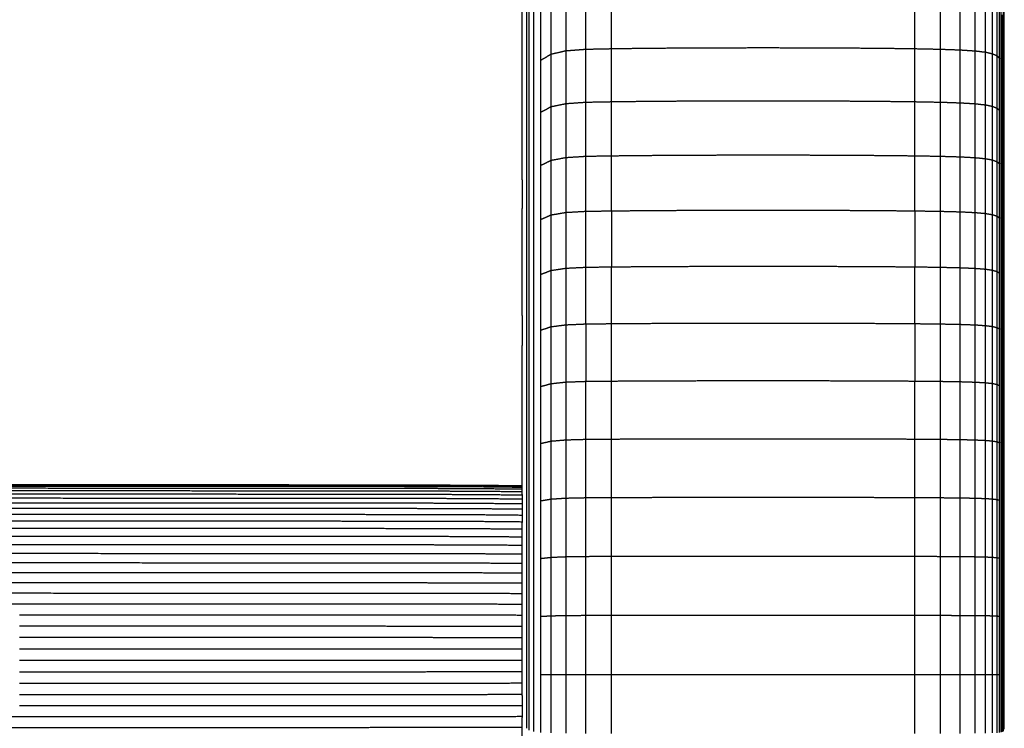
# Model space of a CAD drawing. Header units: millimetres. Extents: x 0 to 20, y 0 to 45.7.
# Tile 40 of 77: x 15.7 to 19.5, y 6.4 to 9.2. Entities that reach past the tile are written whole.
import ezdxf

# ---------------------------------------------------------------- set-up
doc = ezdxf.new("R2010")
doc.units = ezdxf.units.MM
doc.header["$MEASUREMENT"] = 0
doc.layers.add('Make2D$visible$lines', color=7, linetype='Continuous', true_color=0x000000)

msp = doc.modelspace()

# ---------------------------------------------------------------- linework, layer by layer
at = {"layer": 'Make2D$visible$lines'}
for points in [[(17.6938, 9.1935), (17.6938, 9.2885), (17.6938, 9.3836)], [(19.5224, 9.1754), (19.5224, 9.2698), (19.5224, 9.3641)], [(17.6767, 9.1341), (17.6767, 9.227), (17.6767, 9.3198)], [(17.8197, 9.0729), (17.8197, 9.1734), (17.8197, 9.2739)], [(17.8967, 9.0788), (17.8967, 9.1796), (17.8967, 9.2804)], [(17.9963, 9.0809), (17.9963, 9.1818), (17.9963, 9.2827)], [(19.1777, 9.0809), (19.1777, 9.1818), (19.1777, 9.2827)], [(19.2772, 9.0788), (19.2772, 9.1796), (19.2772, 9.2804)], [(19.3542, 9.076), (19.3542, 9.1767), (19.3542, 9.2773)], [(17.6487, 8.9382), (17.6489, 9.0928), (17.6491, 9.2474)], [(17.7623, 9.0598), (17.7623, 9.1598), (17.7623, 9.2597)], [(19.4117, 9.0722), (19.4117, 9.1727), (19.4117, 9.2733)], [(19.4526, 9.0673), (19.4526, 9.1676), (19.4526, 9.2679)], [(19.4801, 9.0609), (19.4801, 9.161), (19.4801, 9.261)], [(19.4973, 9.0529), (19.4973, 9.1526), (19.4973, 9.2523)], [(19.5071, 9.043), (19.5071, 9.1423), (19.5071, 9.2416)], [(19.5254, 9.0836), (19.5254, 9.1745), (19.5254, 9.2655)], [(17.6669, 9.0525), (17.6669, 9.1423), (17.6669, 9.2321)], [(17.7213, 9.0361), (17.7213, 9.1351), (17.7213, 9.2341)], [(19.5126, 9.031), (19.5126, 9.1298), (19.5126, 9.2286)], [(19.5169, 9.0166), (19.5169, 9.1148), (19.5169, 9.213)], [(17.6938, 8.9986), (17.6938, 9.096), (17.6938, 9.1935)], [(19.5201, 9.0001), (19.5201, 9.0976), (19.5201, 9.1952)], [(19.5224, 8.9819), (19.5224, 9.0787), (19.5224, 9.1754)], [(17.6767, 8.9438), (17.6767, 9.039), (17.6767, 9.1341)], [(17.9963, 9.0809), (18.0589, 9.0818), (18.1215, 9.0826)], [(18.1215, 9.0826), (18.1938, 9.0832), (18.266, 9.0838)], [(18.266, 9.0838), (18.3446, 9.0841), (18.4233, 9.0845)], [(18.4233, 9.0845), (18.5051, 9.0846), (18.587, 9.0847)], [(18.587, 9.0847), (18.6688, 9.0846), (18.7507, 9.0845)], [(18.7507, 9.0845), (18.8293, 9.0841), (18.908, 9.0838)], [(18.908, 9.0838), (18.9802, 9.0832), (19.0524, 9.0826)], [(19.0524, 9.0826), (19.115, 9.0818), (19.1777, 9.0809)], [(19.5254, 8.8971), (19.5254, 8.9904), (19.5254, 9.0836)], [(17.6669, 8.8684), (17.6669, 8.9604), (17.6669, 9.0525)], [(17.7213, 9.0361), (17.7418, 9.0479), (17.7623, 9.0598)], [(17.7623, 9.0598), (17.791, 9.0663), (17.8197, 9.0729)], [(17.7623, 8.8552), (17.7623, 8.9575), (17.7623, 9.0598)], [(17.8197, 9.0729), (17.8582, 9.0759), (17.8967, 9.0788)], [(17.8197, 8.8672), (17.8197, 8.9701), (17.8197, 9.0729)], [(17.8967, 9.0788), (17.9465, 9.0799), (17.9963, 9.0809)], [(17.8967, 8.8727), (17.8967, 8.9758), (17.8967, 9.0788)], [(17.9963, 8.8746), (17.9963, 8.9778), (17.9963, 9.0809)], [(19.1777, 9.0809), (19.2274, 9.0799), (19.2772, 9.0788)], [(19.1777, 8.8746), (19.1777, 8.9778), (19.1777, 9.0809)], [(19.2772, 9.0788), (19.3157, 9.0774), (19.3542, 9.076)], [(19.2772, 8.8727), (19.2772, 8.9758), (19.2772, 9.0788)], [(19.3542, 8.8701), (19.3542, 8.9731), (19.3542, 9.076)], [(19.3542, 9.076), (19.3829, 9.0741), (19.4117, 9.0722)], [(19.4117, 8.8666), (19.4117, 8.9694), (19.4117, 9.0722)], [(19.4117, 9.0722), (19.4321, 9.0698), (19.4526, 9.0673)], [(19.4526, 9.0673), (19.4664, 9.0641), (19.4801, 9.0609)], [(19.4526, 8.8621), (19.4526, 8.9647), (19.4526, 9.0673)], [(19.4801, 9.0609), (19.4887, 9.0569), (19.4973, 9.0529)], [(19.4801, 8.8563), (19.4801, 8.9586), (19.4801, 9.0609)], [(19.4973, 8.849), (19.4973, 8.9509), (19.4973, 9.0529)], [(19.4973, 9.0529), (19.5022, 9.048), (19.5071, 9.043)], [(17.7213, 8.8336), (17.7213, 8.9349), (17.7213, 9.0361)], [(19.5071, 8.8399), (19.5071, 8.9415), (19.5071, 9.043)], [(19.5126, 8.8289), (19.5126, 8.9299), (19.5126, 9.031)], [(19.5169, 8.8157), (19.5169, 8.9162), (19.5169, 9.0166)], [(17.6938, 8.7992), (17.6938, 8.8989), (17.6938, 8.9986)], [(19.5201, 8.8006), (19.5201, 8.9004), (19.5201, 9.0001)], [(19.5224, 8.7839), (19.5224, 8.8829), (19.5224, 8.9819)], [(17.6487, 8.9069), (17.6487, 8.9225), (17.6487, 8.9382)], [(17.6767, 8.7491), (17.6767, 8.8464), (17.6767, 8.9438)], [(17.6485, 8.6477), (17.6486, 8.7773), (17.6487, 8.9069)], [(19.5254, 8.7064), (19.5254, 8.8017), (19.5254, 8.8971)], [(17.6669, 8.6801), (17.6669, 8.7742), (17.6669, 8.8684)], [(17.7213, 8.8336), (17.7418, 8.8444), (17.7623, 8.8552)], [(17.7623, 8.8552), (17.791, 8.8612), (17.8197, 8.8672)], [(17.7623, 8.6465), (17.7623, 8.7509), (17.7623, 8.8552)], [(17.8197, 8.8672), (17.8582, 8.87), (17.8967, 8.8727)], [(17.8197, 8.6574), (17.8197, 8.7623), (17.8197, 8.8672)], [(17.8967, 8.8727), (17.9465, 8.8736), (17.9963, 8.8746)], [(17.8967, 8.6623), (17.8967, 8.7675), (17.8967, 8.8727)], [(17.9963, 8.8746), (18.0589, 8.8754), (18.1215, 8.8761)], [(17.9963, 8.664), (17.9963, 8.7693), (17.9963, 8.8746)], [(18.1215, 8.8761), (18.1938, 8.8766), (18.266, 8.8772)], [(18.266, 8.8772), (18.3446, 8.8775), (18.4233, 8.8778)], [(18.4233, 8.8778), (18.5051, 8.8779), (18.587, 8.878)], [(18.587, 8.878), (18.6688, 8.8779), (18.7507, 8.8778)], [(18.7507, 8.8778), (18.8293, 8.8775), (18.908, 8.8772)], [(18.908, 8.8772), (18.9802, 8.8766), (19.0524, 8.8761)], [(19.0524, 8.8761), (19.115, 8.8754), (19.1777, 8.8746)], [(19.1777, 8.8746), (19.2274, 8.8736), (19.2772, 8.8727)], [(19.1777, 8.664), (19.1777, 8.7693), (19.1777, 8.8746)], [(19.2772, 8.6623), (19.2772, 8.7675), (19.2772, 8.8727)], [(19.2772, 8.8727), (19.3157, 8.8714), (19.3542, 8.8701)], [(19.3542, 8.8701), (19.3829, 8.8684), (19.4117, 8.8666)], [(19.3542, 8.66), (19.3542, 8.765), (19.3542, 8.8701)], [(19.4117, 8.6568), (19.4117, 8.7617), (19.4117, 8.8666)], [(19.4117, 8.8666), (19.4321, 8.8644), (19.4526, 8.8621)], [(19.4526, 8.8621), (19.4664, 8.8592), (19.4801, 8.8563)], [(19.4526, 8.6527), (19.4526, 8.7574), (19.4526, 8.8621)], [(19.4801, 8.6475), (19.4801, 8.7519), (19.4801, 8.8563)], [(19.4801, 8.8563), (19.4887, 8.8526), (19.4973, 8.849)], [(17.7213, 8.6269), (17.7213, 8.7302), (17.7213, 8.8336)], [(19.4973, 8.849), (19.5022, 8.8444), (19.5071, 8.8399)], [(19.4973, 8.6408), (19.4973, 8.7449), (19.4973, 8.849)], [(19.5071, 8.6326), (19.5071, 8.7363), (19.5071, 8.8399)], [(19.5126, 8.6226), (19.5126, 8.7258), (19.5126, 8.8289)], [(19.5169, 8.6107), (19.5169, 8.7132), (19.5169, 8.8157)], [(17.6938, 8.5958), (17.6938, 8.6975), (17.6938, 8.7992)], [(19.5201, 8.5971), (19.5201, 8.6989), (19.5201, 8.8006)], [(19.5224, 8.5819), (19.5224, 8.6829), (19.5224, 8.7839)], [(17.6767, 8.5504), (17.6767, 8.6497), (17.6767, 8.7491)], [(19.5254, 8.5117), (19.5254, 8.609), (19.5254, 8.7064)], [(17.6669, 8.4879), (17.6669, 8.584), (17.6669, 8.6801)], [(17.8197, 8.6574), (17.8582, 8.6598), (17.8967, 8.6623)], [(17.8967, 8.6623), (17.9465, 8.6632), (17.9963, 8.664)], [(17.8967, 8.4481), (17.8967, 8.5552), (17.8967, 8.6623)], [(17.9963, 8.664), (18.0589, 8.6647), (18.1215, 8.6654)], [(17.9963, 8.4496), (17.9963, 8.5568), (17.9963, 8.664)], [(18.1215, 8.6654), (18.1938, 8.6659), (18.266, 8.6664)], [(18.266, 8.6664), (18.3446, 8.6667), (18.4233, 8.667)], [(18.4233, 8.667), (18.5051, 8.6671), (18.587, 8.6672)], [(18.587, 8.6672), (18.6688, 8.6671), (18.7507, 8.667)], [(18.7507, 8.667), (18.8293, 8.6667), (18.908, 8.6664)], [(18.908, 8.6664), (18.9802, 8.6659), (19.0524, 8.6654)], [(19.0524, 8.6654), (19.115, 8.6647), (19.1777, 8.664)], [(19.1777, 8.664), (19.2274, 8.6632), (19.2772, 8.6623)], [(19.1777, 8.4496), (19.1777, 8.5568), (19.1777, 8.664)], [(19.2772, 8.6623), (19.3157, 8.6611), (19.3542, 8.66)], [(19.2772, 8.4481), (19.2772, 8.5552), (19.2772, 8.6623)], [(17.6485, 8.5708), (17.6485, 8.6092), (17.6485, 8.6477)], [(17.7213, 8.6269), (17.7418, 8.6367), (17.7623, 8.6465)], [(17.7213, 8.4164), (17.7213, 8.5217), (17.7213, 8.6269)], [(17.7623, 8.6465), (17.791, 8.6519), (17.8197, 8.6574)], [(17.7623, 8.4339), (17.7623, 8.5402), (17.7623, 8.6465)], [(17.8197, 8.4437), (17.8197, 8.5505), (17.8197, 8.6574)], [(19.3542, 8.66), (19.3829, 8.6584), (19.4117, 8.6568)], [(19.3542, 8.446), (19.3542, 8.553), (19.3542, 8.66)], [(19.4117, 8.4432), (19.4117, 8.55), (19.4117, 8.6568)], [(19.4117, 8.6568), (19.4321, 8.6548), (19.4526, 8.6527)], [(19.4526, 8.6527), (19.4664, 8.6501), (19.4801, 8.6475)], [(19.4526, 8.4395), (19.4526, 8.5461), (19.4526, 8.6527)], [(19.4801, 8.6475), (19.4887, 8.6441), (19.4973, 8.6408)], [(19.4801, 8.4348), (19.4801, 8.5411), (19.4801, 8.6475)], [(19.4973, 8.4289), (19.4973, 8.5349), (19.4973, 8.6408)], [(19.4973, 8.6408), (19.5022, 8.6367), (19.5071, 8.6326)], [(19.5071, 8.4215), (19.5071, 8.5271), (19.5071, 8.6326)], [(19.5126, 8.4126), (19.5126, 8.5176), (19.5126, 8.6226)], [(17.6938, 8.3886), (17.6938, 8.4922), (17.6938, 8.5958)], [(19.5169, 8.402), (19.5169, 8.5063), (19.5169, 8.6107)], [(19.5201, 8.3898), (19.5201, 8.4934), (19.5201, 8.5971)], [(17.6485, 8.5708), (17.6485, 8.5149), (17.6485, 8.459)], [(17.6767, 8.348), (17.6767, 8.4492), (17.6767, 8.5504)], [(19.5224, 8.3763), (19.5224, 8.4791), (19.5224, 8.5819)], [(19.5254, 8.3135), (19.5254, 8.4126), (19.5254, 8.5117)], [(17.6669, 8.2922), (17.6669, 8.39), (17.6669, 8.4879)], [(17.6485, 8.438), (17.6485, 8.4485), (17.6485, 8.459)], [(17.6485, 8.1677), (17.6486, 8.3028), (17.6487, 8.438)], [(17.7213, 8.4164), (17.7418, 8.4252), (17.7623, 8.4339)], [(17.7623, 8.4339), (17.791, 8.4388), (17.8197, 8.4437)], [(17.7623, 8.218), (17.7623, 8.326), (17.7623, 8.4339)], [(17.8197, 8.4437), (17.8582, 8.4459), (17.8967, 8.4481)], [(17.8197, 8.2265), (17.8197, 8.3351), (17.8197, 8.4437)], [(17.8967, 8.4481), (17.9465, 8.4488), (17.9963, 8.4496)], [(17.8967, 8.2304), (17.8967, 8.3392), (17.8967, 8.4481)], [(17.9963, 8.4496), (18.0589, 8.4502), (18.1215, 8.4508)], [(17.9963, 8.4496), (17.9963, 8.3407), (17.9963, 8.2317)], [(18.1215, 8.4508), (18.1938, 8.4513), (18.266, 8.4517)], [(18.266, 8.4517), (18.3446, 8.452), (18.4233, 8.4522)], [(18.4233, 8.4522), (18.5051, 8.4523), (18.587, 8.4524)], [(18.587, 8.4524), (18.6688, 8.4523), (18.7507, 8.4522)], [(18.7507, 8.4522), (18.8293, 8.452), (18.908, 8.4517)], [(18.908, 8.4517), (18.9802, 8.4513), (19.0524, 8.4508)], [(19.0524, 8.4508), (19.115, 8.4502), (19.1777, 8.4496)], [(19.1777, 8.4496), (19.2274, 8.4488), (19.2772, 8.4481)], [(19.1777, 8.4496), (19.1777, 8.3407), (19.1777, 8.2317)], [(19.2772, 8.4481), (19.3157, 8.447), (19.3542, 8.446)], [(19.2772, 8.2304), (19.2772, 8.3392), (19.2772, 8.4481)], [(19.3542, 8.446), (19.3829, 8.4446), (19.4117, 8.4432)], [(19.3542, 8.2285), (19.3542, 8.3373), (19.3542, 8.446)], [(19.4117, 8.2261), (19.4117, 8.3346), (19.4117, 8.4432)], [(19.4117, 8.4432), (19.4321, 8.4414), (19.4526, 8.4395)], [(19.4526, 8.4395), (19.4664, 8.4372), (19.4801, 8.4348)], [(19.4526, 8.2229), (19.4526, 8.3312), (19.4526, 8.4395)], [(19.4801, 8.4348), (19.4887, 8.4318), (19.4973, 8.4289)], [(19.4801, 8.2187), (19.4801, 8.3268), (19.4801, 8.4348)], [(17.7213, 8.2026), (17.7213, 8.3095), (17.7213, 8.4164)], [(19.4973, 8.4289), (19.5022, 8.4252), (19.5071, 8.4215)], [(19.4973, 8.2135), (19.4973, 8.3212), (19.4973, 8.4289)], [(19.5071, 8.207), (19.5071, 8.3143), (19.5071, 8.4215)], [(19.5126, 8.1992), (19.5126, 8.3059), (19.5126, 8.4126)], [(19.5169, 8.1898), (19.5169, 8.2959), (19.5169, 8.402)], [(17.6938, 8.1781), (17.6938, 8.2834), (17.6938, 8.3886)], [(19.5201, 8.1791), (19.5201, 8.2844), (19.5201, 8.3898)], [(19.5224, 8.1672), (19.5224, 8.2717), (19.5224, 8.3763)], [(17.6767, 8.1424), (17.6767, 8.2452), (17.6767, 8.348)], [(17.6669, 8.0933), (17.6669, 8.1927), (17.6669, 8.2922)], [(19.5254, 8.112), (19.5254, 8.2127), (19.5254, 8.3135)], [(17.7213, 8.2026), (17.7418, 8.2103), (17.7623, 8.218)], [(17.7213, 7.9857), (17.7213, 8.0941), (17.7213, 8.2026)], [(17.7623, 8.218), (17.791, 8.2222), (17.8197, 8.2265)], [(17.7623, 7.999), (17.7623, 8.1085), (17.7623, 8.218)], [(17.8197, 8.2265), (17.8582, 8.2284), (17.8967, 8.2304)], [(17.8197, 8.0063), (17.8197, 8.1164), (17.8197, 8.2265)], [(17.8967, 8.2304), (17.9465, 8.2311), (17.9963, 8.2317)], [(17.8967, 8.0096), (17.8967, 8.12), (17.8967, 8.2304)], [(17.9963, 8.2317), (18.0589, 8.2323), (18.1215, 8.2328)], [(17.9963, 8.0108), (17.9963, 8.1213), (17.9963, 8.2317)], [(18.1215, 8.2328), (18.1938, 8.2332), (18.266, 8.2336)], [(18.266, 8.2336), (18.3446, 8.2338), (18.4233, 8.234)], [(18.4233, 8.234), (18.5051, 8.2341), (18.587, 8.2342)], [(18.587, 8.2342), (18.6688, 8.2341), (18.7507, 8.234)], [(18.7507, 8.234), (18.8293, 8.2338), (18.908, 8.2336)], [(18.908, 8.2336), (18.9802, 8.2332), (19.0524, 8.2328)], [(19.0524, 8.2328), (19.115, 8.2323), (19.1777, 8.2317)], [(19.1777, 8.2317), (19.2274, 8.2311), (19.2772, 8.2304)], [(19.1777, 8.0108), (19.1777, 8.1213), (19.1777, 8.2317)], [(19.2772, 8.2304), (19.3157, 8.2294), (19.3542, 8.2285)], [(19.2772, 8.0096), (19.2772, 8.12), (19.2772, 8.2304)], [(19.3542, 8.2285), (19.3829, 8.2273), (19.4117, 8.2261)], [(19.3542, 8.0081), (19.3542, 8.1183), (19.3542, 8.2285)], [(19.4117, 8.006), (19.4117, 8.116), (19.4117, 8.2261)], [(19.4117, 8.2261), (19.4321, 8.2245), (19.4526, 8.2229)], [(19.4526, 8.0032), (19.4526, 8.113), (19.4526, 8.2229)], [(19.4526, 8.2229), (19.4664, 8.2208), (19.4801, 8.2187)], [(19.4801, 8.2187), (19.4887, 8.2161), (19.4973, 8.2135)], [(19.4801, 7.9996), (19.4801, 8.1092), (19.4801, 8.2187)], [(19.4973, 7.9951), (19.4973, 8.1043), (19.4973, 8.2135)], [(19.4973, 8.2135), (19.5022, 8.2103), (19.5071, 8.207)], [(19.5071, 7.9896), (19.5071, 8.0983), (19.5071, 8.207)], [(17.6485, 8.1317), (17.6485, 8.1497), (17.6485, 8.1677)], [(17.6938, 7.9647), (17.6938, 8.0714), (17.6938, 8.1781)], [(19.5126, 7.9828), (19.5126, 8.091), (19.5126, 8.1992)], [(19.5169, 7.9748), (19.5169, 8.0823), (19.5169, 8.1898)], [(19.5201, 7.9655), (19.5201, 8.0723), (19.5201, 8.1791)], [(19.5224, 7.9553), (19.5224, 8.0613), (19.5224, 8.1672)], [(17.6485, 8.0422), (17.6485, 8.087), (17.6485, 8.1317)], [(17.6767, 7.9339), (17.6767, 8.0382), (17.6767, 8.1424)], [(17.6669, 7.8917), (17.6669, 7.9925), (17.6669, 8.0933)], [(19.5254, 7.9078), (19.5254, 8.0099), (19.5254, 8.112)], [(17.6485, 8.0422), (17.6485, 7.9837), (17.6485, 7.9252)], [(17.8197, 8.0063), (17.8582, 8.008), (17.8967, 8.0096)], [(17.8967, 8.0096), (17.9465, 8.0102), (17.9963, 8.0108)], [(17.8967, 8.0096), (17.8967, 7.898), (17.8967, 7.7863)], [(17.9963, 8.0108), (18.0589, 8.0113), (18.1215, 8.0117)], [(17.9963, 7.7873), (17.9963, 7.8991), (17.9963, 8.0108)], [(18.1215, 8.0117), (18.1938, 8.0121), (18.266, 8.0124)], [(18.266, 8.0124), (18.3446, 8.0126), (18.4233, 8.0128)], [(18.4233, 8.0128), (18.5051, 8.0129), (18.587, 8.0129)], [(18.587, 8.0129), (18.6688, 8.0129), (18.7507, 8.0128)], [(18.7507, 8.0128), (18.8293, 8.0126), (18.908, 8.0124)], [(18.908, 8.0124), (18.9802, 8.0121), (19.0524, 8.0117)], [(19.0524, 8.0117), (19.115, 8.0113), (19.1777, 8.0108)], [(19.1777, 8.0108), (19.2274, 8.0102), (19.2772, 8.0096)], [(19.1777, 8.0108), (19.1777, 7.8991), (19.1777, 7.7873)], [(19.2772, 7.7863), (19.2772, 7.898), (19.2772, 8.0096)], [(19.2772, 8.0096), (19.3157, 8.0089), (19.3542, 8.0081)], [(17.7213, 7.9857), (17.7418, 7.9923), (17.7623, 7.999)], [(17.7213, 7.7663), (17.7213, 7.876), (17.7213, 7.9857)], [(17.7623, 7.999), (17.791, 8.0026), (17.8197, 8.0063)], [(17.7623, 7.7774), (17.7623, 7.8882), (17.7623, 7.999)], [(17.8197, 7.7835), (17.8197, 7.8949), (17.8197, 8.0063)], [(19.3542, 8.0081), (19.3829, 8.007), (19.4117, 8.006)], [(19.3542, 7.785), (19.3542, 7.8965), (19.3542, 8.0081)], [(19.4117, 7.7832), (19.4117, 7.8946), (19.4117, 8.006)], [(19.4117, 8.006), (19.4321, 8.0046), (19.4526, 8.0032)], [(19.4526, 7.7809), (19.4526, 7.892), (19.4526, 8.0032)], [(19.4526, 8.0032), (19.4664, 8.0014), (19.4801, 7.9996)], [(19.4801, 7.7779), (19.4801, 7.8888), (19.4801, 7.9996)], [(19.4801, 7.9996), (19.4887, 7.9974), (19.4973, 7.9951)], [(19.4973, 7.7742), (19.4973, 7.8846), (19.4973, 7.9951)], [(19.4973, 7.9951), (19.5022, 7.9923), (19.5071, 7.9896)], [(19.5071, 7.7695), (19.5071, 7.8796), (19.5071, 7.9896)], [(19.5126, 7.7639), (19.5126, 7.8734), (19.5126, 7.9828)], [(19.5169, 7.7571), (19.5169, 7.866), (19.5169, 7.9748)], [(17.6767, 7.723), (17.6767, 7.8285), (17.6767, 7.9339)], [(17.6938, 7.7487), (17.6938, 7.8567), (17.6938, 7.9647)], [(19.5201, 7.7494), (19.5201, 7.8575), (19.5201, 7.9655)], [(19.5224, 7.7409), (19.5224, 7.8481), (19.5224, 7.9553)], [(17.6485, 7.8064), (17.6485, 7.8658), (17.6485, 7.9252)], [(19.5254, 7.7011), (19.5254, 7.8045), (19.5254, 7.9078)], [(17.6669, 7.6877), (17.6669, 7.7897), (17.6669, 7.8917)], [(17.6485, 7.6992), (17.6485, 7.7528), (17.6485, 7.8064)], [(17.7623, 7.7774), (17.791, 7.7805), (17.8197, 7.7835)], [(17.8197, 7.7835), (17.8582, 7.7849), (17.8967, 7.7863)], [(17.8197, 7.5586), (17.8197, 7.6711), (17.8197, 7.7835)], [(17.8967, 7.7863), (17.9465, 7.7868), (17.9963, 7.7873)], [(17.8967, 7.5608), (17.8967, 7.6736), (17.8967, 7.7863)], [(17.9963, 7.7873), (18.0589, 7.7877), (18.1215, 7.7881)], [(17.9963, 7.5616), (17.9963, 7.6745), (17.9963, 7.7873)], [(18.1215, 7.7881), (18.1938, 7.7884), (18.266, 7.7886)], [(18.266, 7.7886), (18.3446, 7.7888), (18.4233, 7.789)], [(18.4233, 7.789), (18.5051, 7.789), (18.587, 7.7891)], [(18.587, 7.7891), (18.6688, 7.789), (18.7507, 7.789)], [(18.7507, 7.789), (18.8293, 7.7888), (18.908, 7.7886)], [(18.908, 7.7886), (18.9802, 7.7884), (19.0524, 7.7881)], [(19.0524, 7.7881), (19.115, 7.7877), (19.1777, 7.7873)], [(19.1777, 7.7873), (19.2274, 7.7868), (19.2772, 7.7863)], [(19.1777, 7.5616), (19.1777, 7.6745), (19.1777, 7.7873)], [(19.2772, 7.7863), (19.3157, 7.7857), (19.3542, 7.785)], [(19.2772, 7.5608), (19.2772, 7.6736), (19.2772, 7.7863)], [(19.3542, 7.785), (19.3829, 7.7841), (19.4117, 7.7832)], [(19.3542, 7.5598), (19.3542, 7.6724), (19.3542, 7.785)], [(19.4117, 7.5583), (19.4117, 7.6708), (19.4117, 7.7832)], [(19.4117, 7.7832), (19.4321, 7.7821), (19.4526, 7.7809)], [(19.4526, 7.5565), (19.4526, 7.6687), (19.4526, 7.7809)], [(19.4526, 7.7809), (19.4664, 7.7794), (19.4801, 7.7779)], [(17.6938, 7.5306), (17.6938, 7.6397), (17.6938, 7.7487)], [(17.7213, 7.7663), (17.7418, 7.7718), (17.7623, 7.7774)], [(17.7213, 7.5448), (17.7213, 7.6555), (17.7213, 7.7663)], [(17.7623, 7.5537), (17.7623, 7.6655), (17.7623, 7.7774)], [(19.4801, 7.7779), (19.4887, 7.7761), (19.4973, 7.7742)], [(19.4801, 7.5541), (19.4801, 7.666), (19.4801, 7.7779)], [(19.4973, 7.7742), (19.5022, 7.7719), (19.5071, 7.7695)], [(19.4973, 7.5511), (19.4973, 7.6626), (19.4973, 7.7742)], [(19.5071, 7.5474), (19.5071, 7.6584), (19.5071, 7.7695)], [(19.5126, 7.5428), (19.5126, 7.6534), (19.5126, 7.7639)], [(19.5169, 7.5374), (19.5169, 7.6473), (19.5169, 7.7571)], [(19.5201, 7.5312), (19.5201, 7.6403), (19.5201, 7.7494)], [(19.5224, 7.5244), (19.5224, 7.6326), (19.5224, 7.7409)], [(17.6767, 7.51), (17.6767, 7.6165), (17.6767, 7.723)], [(17.6485, 7.6172), (17.6485, 7.6582), (17.6485, 7.6992)], [(17.6669, 7.4817), (17.6669, 7.5847), (17.6669, 7.6877)], [(19.5254, 7.4925), (19.5254, 7.5968), (19.5254, 7.7011)], [(17.6485, 7.553), (17.6485, 7.5851), (17.6485, 7.6172)], [(17.6485, 7.4992), (17.6485, 7.5261), (17.6485, 7.553)], [(17.7213, 7.5448), (17.7418, 7.5492), (17.7623, 7.5537)], [(17.7623, 7.5537), (17.791, 7.5561), (17.8197, 7.5586)], [(17.7623, 7.3282), (17.7623, 7.4409), (17.7623, 7.5537)], [(17.8197, 7.5586), (17.8582, 7.5597), (17.8967, 7.5608)], [(17.8197, 7.3319), (17.8197, 7.4453), (17.8197, 7.5586)], [(17.8967, 7.5608), (17.9465, 7.5612), (17.9963, 7.5616)], [(17.8967, 7.3336), (17.8967, 7.4472), (17.8967, 7.5608)], [(17.9963, 7.5616), (18.0589, 7.5619), (18.1215, 7.5622)], [(17.9963, 7.3342), (17.9963, 7.4479), (17.9963, 7.5616)], [(18.1215, 7.5622), (18.1938, 7.5625), (18.266, 7.5627)], [(18.266, 7.5627), (18.3446, 7.5628), (18.4233, 7.5629)], [(18.4233, 7.5629), (18.5051, 7.563), (18.587, 7.563)], [(18.587, 7.563), (18.6688, 7.563), (18.7507, 7.5629)], [(18.7507, 7.5629), (18.8293, 7.5628), (18.908, 7.5627)], [(18.908, 7.5627), (18.9802, 7.5625), (19.0524, 7.5622)], [(19.0524, 7.5622), (19.115, 7.5619), (19.1777, 7.5616)], [(19.1777, 7.5616), (19.2274, 7.5612), (19.2772, 7.5608)], [(19.1777, 7.3342), (19.1777, 7.4479), (19.1777, 7.5616)], [(19.2772, 7.3336), (19.2772, 7.4472), (19.2772, 7.5608)], [(19.2772, 7.5608), (19.3157, 7.5603), (19.3542, 7.5598)], [(19.3542, 7.3328), (19.3542, 7.4463), (19.3542, 7.5598)], [(19.3542, 7.5598), (19.3829, 7.5591), (19.4117, 7.5583)], [(19.4117, 7.3317), (19.4117, 7.445), (19.4117, 7.5583)], [(19.4117, 7.5583), (19.4321, 7.5574), (19.4526, 7.5565)], [(19.4526, 7.3303), (19.4526, 7.4434), (19.4526, 7.5565)], [(19.4526, 7.5565), (19.4664, 7.5553), (19.4801, 7.5541)], [(19.4801, 7.3285), (19.4801, 7.4413), (19.4801, 7.5541)], [(19.4801, 7.5541), (19.4887, 7.5526), (19.4973, 7.5511)], [(19.4973, 7.3263), (19.4973, 7.4387), (19.4973, 7.5511)], [(19.4973, 7.5511), (19.5022, 7.5492), (19.5071, 7.5474)], [(17.6938, 7.3109), (17.6938, 7.4208), (17.6938, 7.5306)], [(17.7213, 7.3215), (17.7213, 7.4331), (17.7213, 7.5448)], [(19.5071, 7.3235), (19.5071, 7.4354), (19.5071, 7.5474)], [(19.5126, 7.3201), (19.5126, 7.4315), (19.5126, 7.5428)], [(19.5169, 7.316), (19.5169, 7.4267), (19.5169, 7.5374)], [(19.5201, 7.3114), (19.5201, 7.4213), (19.5201, 7.5312)], [(19.5224, 7.3062), (19.5224, 7.4153), (19.5224, 7.5244)], [(17.6485, 7.4364), (17.6485, 7.4678), (17.6485, 7.4992)], [(17.6669, 7.2741), (17.6669, 7.3779), (17.6669, 7.4817)], [(17.6767, 7.2954), (17.6767, 7.4027), (17.6767, 7.51)], [(19.5254, 7.2822), (19.5254, 7.3874), (19.5254, 7.4925)], [(17.6485, 7.3453), (17.6485, 7.3909), (17.6485, 7.4364)], [(14.9494, 7.361), (15.3261, 7.361), (15.7027, 7.3609)], [(14.9506, 7.3712), (15.3271, 7.3711), (15.7035, 7.3711)], [(14.9518, 7.3785), (15.3281, 7.3785), (15.7044, 7.3784)], [(14.953, 7.383), (15.3292, 7.3829), (15.7053, 7.3828)], [(14.9542, 7.3845), (15.3302, 7.3844), (15.7062, 7.3843)], [(15.7027, 7.3609), (16.0251, 7.3608), (16.3476, 7.3607)], [(15.7035, 7.3711), (16.0259, 7.371), (16.3482, 7.3709)], [(15.7044, 7.3784), (16.0266, 7.3783), (16.3488, 7.3782)], [(15.7053, 7.3828), (16.0274, 7.3828), (16.3494, 7.3827)], [(15.7062, 7.3843), (16.0281, 7.3843), (16.35, 7.3842)], [(16.3476, 7.3607), (16.5984, 7.3606), (16.8493, 7.3605)], [(16.3482, 7.3709), (16.599, 7.3708), (16.8497, 7.3707)], [(16.3488, 7.3782), (16.5995, 7.3781), (16.8501, 7.378)], [(16.3494, 7.3827), (16.6, 7.3826), (16.8505, 7.3825)], [(16.35, 7.3842), (16.6005, 7.3841), (16.8509, 7.384)], [(16.8493, 7.3605), (17.0375, 7.3603), (17.2257, 7.36)], [(16.8497, 7.3707), (17.0378, 7.3704), (17.2259, 7.3702)], [(16.8501, 7.378), (17.0381, 7.3778), (17.2262, 7.3775)], [(16.8509, 7.384), (17.0388, 7.3837), (17.2267, 7.3834)], [(16.8513, 7.3825), (17.0389, 7.3822), (17.2264, 7.3819)], [(17.2257, 7.36), (17.3601, 7.3594), (17.4946, 7.3589)], [(17.2259, 7.3702), (17.3603, 7.3696), (17.4947, 7.369)], [(17.2262, 7.3775), (17.3605, 7.3769), (17.4949, 7.3763)], [(17.2267, 7.3834), (17.3609, 7.3828), (17.4952, 7.3822)], [(17.2269, 7.3819), (17.361, 7.3813), (17.495, 7.3807)], [(17.4946, 7.3589), (17.5715, 7.358), (17.6485, 7.3571)], [(17.4952, 7.3822), (17.5718, 7.3813), (17.6485, 7.3804)], [(17.4953, 7.3807), (17.5719, 7.3798), (17.6485, 7.379)], [(17.4955, 7.3763), (17.572, 7.3754), (17.6485, 7.3745)], [(17.4956, 7.369), (17.5721, 7.3681), (17.6485, 7.3672)], [(14.9471, 7.3323), (15.3241, 7.3323), (15.701, 7.3322)], [(14.9483, 7.3481), (15.3251, 7.348), (15.7018, 7.3479)], [(15.701, 7.3322), (16.0237, 7.3321), (16.3464, 7.3321)], [(15.7018, 7.3479), (16.0244, 7.3479), (16.347, 7.3478)], [(16.3464, 7.3321), (16.5975, 7.332), (16.8485, 7.3319)], [(16.347, 7.3478), (16.598, 7.3477), (16.8489, 7.3476)], [(16.8485, 7.3319), (17.0368, 7.3316), (17.2252, 7.3314)], [(16.8489, 7.3476), (17.0372, 7.3473), (17.2254, 7.3471)], [(17.2252, 7.3314), (17.3597, 7.3308), (17.4943, 7.3303)], [(17.2254, 7.3471), (17.3599, 7.3465), (17.4945, 7.3459)], [(17.4943, 7.3303), (17.5714, 7.3294), (17.6485, 7.3286)], [(17.4945, 7.3459), (17.5715, 7.3451), (17.6485, 7.3442)], [(17.6485, 7.3453), (17.6485, 7.2913), (17.6485, 7.2372)], [(17.7213, 7.3215), (17.7418, 7.3249), (17.7623, 7.3282)], [(17.7213, 7.097), (17.7213, 7.2093), (17.7213, 7.3215)], [(17.7623, 7.3282), (17.791, 7.3301), (17.8197, 7.3319)], [(17.7623, 7.1015), (17.7623, 7.2148), (17.7623, 7.3282)], [(17.8197, 7.3319), (17.8582, 7.3328), (17.8967, 7.3336)], [(17.8197, 7.104), (17.8197, 7.2179), (17.8197, 7.3319)], [(17.8967, 7.3336), (17.9465, 7.3339), (17.9963, 7.3342)], [(17.8967, 7.1051), (17.8967, 7.2193), (17.8967, 7.3336)], [(17.9963, 7.3342), (18.0589, 7.3344), (18.1215, 7.3347)], [(17.9963, 7.1055), (17.9963, 7.2198), (17.9963, 7.3342)], [(18.1215, 7.3347), (18.1938, 7.3348), (18.266, 7.335)], [(18.266, 7.335), (18.3446, 7.3351), (18.4233, 7.3352)], [(18.4233, 7.3352), (18.5051, 7.3352), (18.587, 7.3353)], [(18.587, 7.3353), (18.6688, 7.3352), (18.7507, 7.3352)], [(18.7507, 7.3352), (18.8293, 7.3351), (18.908, 7.335)], [(18.908, 7.335), (18.9802, 7.3348), (19.0524, 7.3347)], [(19.0524, 7.3347), (19.115, 7.3344), (19.1777, 7.3342)], [(19.1777, 7.3342), (19.2274, 7.3339), (19.2772, 7.3336)], [(19.1777, 7.1055), (19.1777, 7.2198), (19.1777, 7.3342)], [(19.2772, 7.3336), (19.3157, 7.3332), (19.3542, 7.3328)], [(19.2772, 7.1051), (19.2772, 7.2193), (19.2772, 7.3336)], [(19.3542, 7.1045), (19.3542, 7.2187), (19.3542, 7.3328)], [(19.3542, 7.3328), (19.3829, 7.3323), (19.4117, 7.3317)], [(19.4117, 7.1038), (19.4117, 7.2178), (19.4117, 7.3317)], [(19.4117, 7.3317), (19.4321, 7.331), (19.4526, 7.3303)], [(19.4526, 7.3303), (19.4664, 7.3294), (19.4801, 7.3285)], [(19.4526, 7.1029), (19.4526, 7.2166), (19.4526, 7.3303)], [(19.4801, 7.3285), (19.4887, 7.3274), (19.4973, 7.3263)], [(19.4801, 7.1017), (19.4801, 7.2151), (19.4801, 7.3285)], [(19.4973, 7.1002), (19.4973, 7.2132), (19.4973, 7.3263)], [(19.4973, 7.3263), (19.5022, 7.3249), (19.5071, 7.3235)], [(19.5071, 7.0983), (19.5071, 7.2109), (19.5071, 7.3235)], [(19.5126, 7.0961), (19.5126, 7.2081), (19.5126, 7.3201)], [(14.945, 7.2929), (15.3222, 7.2928), (15.6994, 7.2928)], [(14.946, 7.3139), (15.3231, 7.3139), (15.7002, 7.3138)], [(15.6994, 7.2928), (16.0224, 7.2927), (16.3453, 7.2926)], [(15.7002, 7.3138), (16.023, 7.3138), (16.3459, 7.3137)], [(16.3453, 7.2926), (16.5965, 7.2925), (16.8478, 7.2925)], [(16.3459, 7.3137), (16.597, 7.3136), (16.8481, 7.3135)], [(16.8478, 7.2925), (17.0362, 7.2922), (17.2247, 7.292)], [(16.8481, 7.3135), (17.0365, 7.3132), (17.2249, 7.313)], [(17.2247, 7.292), (17.3594, 7.2915), (17.494, 7.291)], [(17.2249, 7.313), (17.3596, 7.3125), (17.4942, 7.3119)], [(17.494, 7.291), (17.5713, 7.2902), (17.6485, 7.2894)], [(17.4942, 7.3119), (17.5713, 7.3111), (17.6485, 7.3103)], [(17.6767, 7.0796), (17.6767, 7.1875), (17.6767, 7.2954)], [(17.6938, 7.0899), (17.6938, 7.2004), (17.6938, 7.3109)], [(19.5169, 7.0933), (19.5169, 7.2047), (19.5169, 7.316)], [(19.5201, 7.0902), (19.5201, 7.2008), (19.5201, 7.3114)], [(19.5224, 7.0868), (19.5224, 7.1965), (19.5224, 7.3062)], [(19.5254, 7.0708), (19.5254, 7.1765), (19.5254, 7.2822)], [(14.943, 7.2432), (15.3205, 7.2431), (15.6979, 7.2431)], [(14.9439, 7.2693), (15.3213, 7.2692), (15.6987, 7.2691)], [(15.6979, 7.2431), (16.0211, 7.243), (16.3443, 7.2429)], [(15.6987, 7.2691), (16.0217, 7.2691), (16.3448, 7.269)], [(16.3443, 7.2429), (16.5957, 7.2428), (16.8471, 7.2428)], [(16.3448, 7.269), (16.5961, 7.2689), (16.8474, 7.2688)], [(16.8471, 7.2428), (17.0357, 7.2425), (17.2243, 7.2423)], [(16.8474, 7.2688), (17.036, 7.2686), (17.2245, 7.2684)], [(17.2245, 7.2684), (17.3592, 7.2679), (17.4939, 7.2674)], [(17.4939, 7.2674), (17.5712, 7.2666), (17.6485, 7.2659)], [(17.6669, 7.0654), (17.6669, 7.1697), (17.6669, 7.2741)], [(14.942, 7.2147), (15.3196, 7.2147), (15.6973, 7.2147)], [(15.6973, 7.2147), (16.0205, 7.2146), (16.3438, 7.2145)], [(16.3438, 7.2145), (16.5953, 7.2144), (16.8468, 7.2144)], [(16.8468, 7.2144), (17.0354, 7.2142), (17.2241, 7.214)], [(17.2241, 7.214), (17.3589, 7.2135), (17.4937, 7.2131)], [(17.2243, 7.2423), (17.359, 7.2419), (17.4938, 7.2414)], [(17.4937, 7.2131), (17.5711, 7.2124), (17.6485, 7.2117)], [(17.4938, 7.2414), (17.5712, 7.2407), (17.6485, 7.24)], [(17.6485, 7.1236), (17.6485, 7.1804), (17.6485, 7.2372)], [(14.9411, 7.1842), (15.3189, 7.1841), (15.6966, 7.1841)], [(15.6966, 7.1841), (16.02, 7.184), (16.3434, 7.1839)], [(16.3434, 7.1839), (16.5949, 7.1839), (16.8465, 7.1838)], [(16.8465, 7.1838), (17.0352, 7.1836), (17.2239, 7.1834)], [(17.2239, 7.1834), (17.3587, 7.183), (17.4936, 7.1826)], [(17.4936, 7.1826), (17.571, 7.1819), (17.6485, 7.1813)], [(14.9403, 7.1515), (15.3182, 7.1515), (15.696, 7.1514)], [(15.696, 7.1514), (16.0195, 7.1514), (16.3429, 7.1513)], [(16.3429, 7.1513), (16.5946, 7.1513), (16.8462, 7.1512)], [(16.8462, 7.1512), (17.035, 7.151), (17.2237, 7.1508)], [(17.2237, 7.1508), (17.3586, 7.1504), (17.4935, 7.15)], [(17.4935, 7.15), (17.571, 7.1494), (17.6485, 7.1489)], [(14.9395, 7.117), (15.3175, 7.1169), (15.6955, 7.1169)], [(15.6955, 7.1169), (16.019, 7.1168), (16.3425, 7.1168)], [(16.3425, 7.1168), (16.5942, 7.1167), (16.8459, 7.1167)], [(16.8459, 7.1167), (17.0347, 7.1165), (17.2236, 7.1163)], [(17.2236, 7.1163), (17.3585, 7.116), (17.4934, 7.1156)], [(17.4934, 7.1156), (17.5709, 7.1151), (17.6485, 7.1145)], [(17.6485, 7.0117), (17.6485, 7.0672), (17.6485, 7.1227)], [(17.6938, 6.8681), (17.6938, 6.979), (17.6938, 7.0899)], [(17.7213, 7.097), (17.7418, 7.0993), (17.7623, 7.1015)], [(17.7213, 6.8717), (17.7213, 6.9843), (17.7213, 7.097)], [(17.7623, 7.1015), (17.791, 7.1027), (17.8197, 7.104)], [(17.7623, 6.8739), (17.7623, 6.9877), (17.7623, 7.1015)], [(17.8197, 7.104), (17.8582, 7.1045), (17.8967, 7.1051)], [(17.8197, 6.8751), (17.8197, 6.9895), (17.8197, 7.104)], [(17.8967, 7.1051), (17.9465, 7.1053), (17.9963, 7.1055)], [(17.8967, 6.8757), (17.8967, 6.9904), (17.8967, 7.1051)], [(17.9963, 7.1055), (18.0589, 7.1056), (18.1215, 7.1058)], [(17.9963, 6.8759), (17.9963, 6.9907), (17.9963, 7.1055)], [(18.1215, 7.1058), (18.1938, 7.1059), (18.266, 7.106)], [(18.266, 7.106), (18.3446, 7.1061), (18.4233, 7.1061)], [(18.4233, 7.1061), (18.5051, 7.1062), (18.587, 7.1062)], [(18.587, 7.1062), (18.6688, 7.1062), (18.7507, 7.1061)], [(18.7507, 7.1061), (18.8293, 7.1061), (18.908, 7.106)], [(18.908, 7.106), (18.9802, 7.1059), (19.0524, 7.1058)], [(19.0524, 7.1058), (19.115, 7.1056), (19.1777, 7.1055)], [(19.1777, 7.1055), (19.2274, 7.1053), (19.2772, 7.1051)], [(19.1777, 6.8759), (19.1777, 6.9907), (19.1777, 7.1055)], [(19.2772, 6.8757), (19.2772, 6.9904), (19.2772, 7.1051)], [(19.2772, 7.1051), (19.3157, 7.1048), (19.3542, 7.1045)], [(19.3542, 7.1045), (19.3829, 7.1042), (19.4117, 7.1038)], [(19.3542, 6.8754), (19.3542, 6.99), (19.3542, 7.1045)], [(19.4117, 6.8751), (19.4117, 6.9895), (19.4117, 7.1038)], [(19.4117, 7.1038), (19.4321, 7.1034), (19.4526, 7.1029)], [(19.4526, 7.1029), (19.4664, 7.1023), (19.4801, 7.1017)], [(19.4526, 6.8746), (19.4526, 6.9888), (19.4526, 7.1029)], [(19.4801, 6.874), (19.4801, 6.9879), (19.4801, 7.1017)], [(19.4801, 7.1017), (19.4887, 7.1009), (19.4973, 7.1002)], [(19.4973, 7.1002), (19.5022, 7.0993), (19.5071, 7.0983)], [(19.4973, 6.8732), (19.4973, 6.9867), (19.4973, 7.1002)], [(19.5071, 6.8723), (19.5071, 6.9853), (19.5071, 7.0983)], [(19.5126, 6.8712), (19.5126, 6.9836), (19.5126, 7.0961)], [(19.5169, 6.8698), (19.5169, 6.9816), (19.5169, 7.0933)], [(19.5201, 6.8683), (19.5201, 6.9792), (19.5201, 7.0902)], [(14.9388, 7.0807), (15.3169, 7.0806), (15.6949, 7.0806)], [(15.6949, 7.0806), (16.0186, 7.0805), (16.3422, 7.0805)], [(16.3422, 7.0805), (16.5939, 7.0804), (16.8457, 7.0804)], [(16.8457, 7.0804), (17.0345, 7.0802), (17.2234, 7.0801)], [(17.2234, 7.0801), (17.3584, 7.0797), (17.4933, 7.0794)], [(17.4933, 7.0794), (17.5709, 7.0789), (17.6485, 7.0784)], [(17.6669, 6.8558), (17.6669, 6.9606), (17.6669, 7.0654)], [(17.6767, 6.8629), (17.6767, 6.9713), (17.6767, 7.0796)], [(19.5224, 6.8665), (19.5224, 6.9767), (19.5224, 7.0868)], [(19.5254, 6.8585), (19.5254, 6.9647), (19.5254, 7.0708)], [(14.9382, 7.0427), (15.3163, 7.0427), (15.6945, 7.0426)], [(15.6945, 7.0426), (16.0182, 7.0426), (16.3419, 7.0426)], [(16.3419, 7.0426), (16.5937, 7.0425), (16.8455, 7.0424)], [(16.8455, 7.0424), (17.0344, 7.0423), (17.2233, 7.0422)], [(17.2233, 7.0422), (17.3582, 7.0419), (17.4932, 7.0416)], [(17.4932, 7.0416), (17.5709, 7.0411), (17.6485, 7.0407)], [(14.9376, 7.0033), (15.3158, 7.0032), (15.6941, 7.0032)], [(15.6941, 7.0032), (16.0178, 7.0032), (16.3416, 7.0031)], [(16.3416, 7.0031), (16.5934, 7.0031), (16.8453, 7.003)], [(16.8453, 7.003), (17.0342, 7.0029), (17.2231, 7.0028)], [(17.2231, 7.0028), (17.3582, 7.0025), (17.4932, 7.0023)], [(17.4932, 7.0023), (17.5708, 7.0019), (17.6485, 7.0015)], [(17.6485, 6.9085), (17.6485, 6.9601), (17.6485, 7.0117)], [(14.9371, 6.9625), (15.3154, 6.9625), (15.6937, 6.9625)], [(15.6937, 6.9625), (16.0175, 6.9624), (16.3413, 6.9624)], [(16.3413, 6.9624), (16.5932, 6.9623), (16.8451, 6.9623)], [(16.8451, 6.9623), (17.0341, 6.9622), (17.223, 6.9621)], [(17.223, 6.9621), (17.3581, 6.9619), (17.4931, 6.9616)], [(17.4931, 6.9616), (17.5708, 6.9613), (17.6485, 6.961)], [(14.9367, 6.9206), (15.315, 6.9206), (15.6934, 6.9206)], [(15.6934, 6.9206), (16.0172, 6.9206), (16.3411, 6.9205)], [(16.3411, 6.9205), (16.593, 6.9205), (16.845, 6.9205)], [(16.845, 6.9205), (17.034, 6.9204), (17.2229, 6.9203)], [(17.2229, 6.9203), (17.358, 6.9201), (17.493, 6.9199)], [(17.493, 6.9199), (17.5708, 6.9196), (17.6485, 6.9193)], [(17.6485, 6.8139), (17.6485, 6.8612), (17.6485, 6.9085)], [(15.6931, 6.8778), (16.017, 6.8778), (16.3409, 6.8777)], [(16.3409, 6.8777), (16.5929, 6.8777), (16.8448, 6.8777)], [(16.8448, 6.8777), (17.0339, 6.8776), (17.2229, 6.8775)], [(17.2229, 6.8775), (17.3579, 6.8774), (17.493, 6.8772)], [(17.493, 6.8772), (17.5708, 6.877), (17.6485, 6.8768)], [(17.6767, 6.6459), (17.6767, 6.7544), (17.6767, 6.8629)], [(17.6938, 6.6459), (17.6938, 6.757), (17.6938, 6.8681)], [(17.7213, 6.8717), (17.7418, 6.8728), (17.7623, 6.8739)], [(17.7213, 6.6459), (17.7213, 6.7588), (17.7213, 6.8717)], [(17.7623, 6.8739), (17.791, 6.8745), (17.8197, 6.8751)], [(17.7623, 6.6459), (17.7623, 6.7599), (17.7623, 6.8739)], [(17.8197, 6.8751), (17.8582, 6.8754), (17.8967, 6.8757)], [(17.8197, 6.6459), (17.8197, 6.7605), (17.8197, 6.8751)], [(17.8967, 6.8757), (17.9465, 6.8758), (17.9963, 6.8759)], [(17.8967, 6.6459), (17.8967, 6.7608), (17.8967, 6.8757)], [(17.9963, 6.8759), (18.0589, 6.876), (18.1215, 6.876)], [(17.9963, 6.6459), (17.9963, 6.7609), (17.9963, 6.8759)], [(18.1215, 6.876), (18.1938, 6.8761), (18.266, 6.8762)], [(18.266, 6.8762), (18.3446, 6.8762), (18.4233, 6.8762)], [(18.4233, 6.8762), (18.5051, 6.8762), (18.587, 6.8762)], [(18.587, 6.8762), (18.6688, 6.8762), (18.7507, 6.8762)], [(18.7507, 6.8762), (18.8293, 6.8762), (18.908, 6.8762)], [(18.908, 6.8762), (18.9802, 6.8761), (19.0524, 6.876)], [(19.0524, 6.876), (19.115, 6.876), (19.1777, 6.8759)], [(19.1777, 6.8759), (19.2274, 6.8758), (19.2772, 6.8757)], [(19.1777, 6.6459), (19.1777, 6.7609), (19.1777, 6.8759)], [(19.2772, 6.8757), (19.3157, 6.8756), (19.3542, 6.8754)], [(19.2772, 6.6459), (19.2772, 6.7608), (19.2772, 6.8757)], [(19.3542, 6.8754), (19.3829, 6.8752), (19.4117, 6.8751)], [(19.3542, 6.6459), (19.3542, 6.7606), (19.3542, 6.8754)], [(19.4117, 6.6459), (19.4117, 6.7605), (19.4117, 6.8751)], [(19.4117, 6.8751), (19.4321, 6.8748), (19.4526, 6.8746)], [(19.4526, 6.8746), (19.4664, 6.8743), (19.4801, 6.874)], [(19.4526, 6.6459), (19.4526, 6.7602), (19.4526, 6.8746)], [(19.4801, 6.874), (19.4887, 6.8736), (19.4973, 6.8732)], [(19.4801, 6.6459), (19.4801, 6.7599), (19.4801, 6.874)], [(19.4973, 6.6459), (19.4973, 6.7596), (19.4973, 6.8732)], [(19.4973, 6.8732), (19.5022, 6.8728), (19.5071, 6.8723)], [(19.5071, 6.6459), (19.5071, 6.7591), (19.5071, 6.8723)], [(19.5126, 6.6459), (19.5126, 6.7585), (19.5126, 6.8712)], [(19.5169, 6.6459), (19.5169, 6.7578), (19.5169, 6.8698)], [(19.5201, 6.6459), (19.5201, 6.7571), (19.5201, 6.8683)], [(19.5224, 6.6459), (19.5224, 6.7562), (19.5224, 6.8665)], [(15.6929, 6.8342), (16.0168, 6.8342), (16.3408, 6.8342)], [(16.3408, 6.8342), (16.5928, 6.8342), (16.8447, 6.8341)], [(16.8447, 6.8341), (17.0338, 6.8341), (17.2228, 6.834)], [(17.2228, 6.834), (17.3579, 6.8339), (17.493, 6.8338)], [(17.493, 6.8338), (17.5707, 6.8336), (17.6485, 6.8335)], [(17.6669, 6.6459), (17.6669, 6.7508), (17.6669, 6.8558)], [(19.5254, 6.6459), (19.5254, 6.7522), (19.5254, 6.8585)], [(15.6928, 6.7901), (16.0167, 6.7901), (16.3407, 6.7901)], [(16.3407, 6.7901), (16.5927, 6.7901), (16.8447, 6.7901)], [(16.8447, 6.7901), (17.0337, 6.79), (17.2228, 6.79)], [(17.2228, 6.79), (17.3579, 6.7899), (17.4929, 6.7898)], [(17.4929, 6.7898), (17.5707, 6.7897), (17.6485, 6.7896)], [(17.6485, 6.7278), (17.6485, 6.7708), (17.6485, 6.8139)], [(15.6927, 6.7456), (16.0166, 6.7456), (16.3406, 6.7456)], [(16.3406, 6.7456), (16.5926, 6.7456), (16.8446, 6.7456)], [(16.8446, 6.7456), (17.0337, 6.7456), (17.2227, 6.7456)], [(17.2227, 6.7456), (17.3578, 6.7455), (17.4929, 6.7455)], [(17.4929, 6.7455), (17.5707, 6.7454), (17.6485, 6.7454)], [(17.6485, 6.6459), (17.6485, 6.6868), (17.6485, 6.7278)], [(15.6927, 6.7009), (16.0166, 6.7009), (16.3406, 6.7009)], [(16.3406, 6.7009), (16.5926, 6.7009), (16.8446, 6.7009)], [(16.8446, 6.7009), (17.0337, 6.7009), (17.2227, 6.7009)], [(17.2227, 6.7009), (17.3578, 6.7009), (17.4929, 6.7009)], [(17.4929, 6.7009), (17.5707, 6.7009), (17.6485, 6.7009)], [(15.6927, 6.6563), (16.0166, 6.6563), (16.3406, 6.6563)], [(16.3406, 6.6563), (16.5926, 6.6563), (16.8446, 6.6563)], [(16.8446, 6.6563), (17.0337, 6.6563), (17.2227, 6.6563)], [(17.2227, 6.6563), (17.3578, 6.6564), (17.4929, 6.6564)], [(17.4929, 6.6564), (17.5707, 6.6565), (17.6485, 6.6565)], [(17.6485, 6.564), (17.6485, 6.6049), (17.6485, 6.6459)], [(17.6669, 6.4359), (17.6669, 6.5409), (17.6669, 6.6459)], [(17.6767, 6.4288), (17.6767, 6.5373), (17.6767, 6.6459)], [(17.6938, 6.4236), (17.6938, 6.5347), (17.6938, 6.6459)], [(17.7213, 6.4201), (17.7213, 6.533), (17.7213, 6.6459)], [(17.7213, 6.6459), (17.7418, 6.6459), (17.7623, 6.6459)], [(17.7623, 6.4179), (17.7623, 6.5319), (17.7623, 6.6459)], [(17.7623, 6.6459), (17.791, 6.6459), (17.8197, 6.6459)], [(17.8197, 6.4166), (17.8197, 6.5312), (17.8197, 6.6459)], [(17.8197, 6.6459), (17.8582, 6.6459), (17.8967, 6.6459)], [(17.8967, 6.416), (17.8967, 6.531), (17.8967, 6.6459)], [(17.8967, 6.6459), (17.9465, 6.6459), (17.9963, 6.6459)], [(17.9963, 6.4158), (17.9963, 6.5309), (17.9963, 6.6459)], [(17.9963, 6.6459), (18.0589, 6.6459), (18.1215, 6.6459)], [(18.1215, 6.6459), (18.1938, 6.6459), (18.266, 6.6459)], [(18.266, 6.6459), (18.3446, 6.6459), (18.4233, 6.6459)], [(18.4233, 6.6459), (18.5051, 6.6459), (18.587, 6.6459)], [(18.587, 6.6459), (18.6688, 6.6459), (18.7507, 6.6459)], [(18.7507, 6.6459), (18.8293, 6.6459), (18.908, 6.6459)], [(18.908, 6.6459), (18.9802, 6.6459), (19.0524, 6.6459)], [(19.0524, 6.6459), (19.115, 6.6459), (19.1777, 6.6459)], [(19.1777, 6.6459), (19.2274, 6.6459), (19.2772, 6.6459)], [(19.1777, 6.4158), (19.1777, 6.5309), (19.1777, 6.6459)], [(19.2772, 6.416), (19.2772, 6.531), (19.2772, 6.6459)], [(19.2772, 6.6459), (19.3157, 6.6459), (19.3542, 6.6459)], [(19.3542, 6.4163), (19.3542, 6.5311), (19.3542, 6.6459)], [(19.3542, 6.6459), (19.3829, 6.6459), (19.4117, 6.6459)], [(19.4117, 6.4167), (19.4117, 6.5313), (19.4117, 6.6459)], [(19.4117, 6.6459), (19.4321, 6.6459), (19.4526, 6.6459)], [(19.4526, 6.4171), (19.4526, 6.5315), (19.4526, 6.6459)], [(19.4526, 6.6459), (19.4664, 6.6459), (19.4801, 6.6459)], [(19.4801, 6.4177), (19.4801, 6.5318), (19.4801, 6.6459)], [(19.4801, 6.6459), (19.4887, 6.6459), (19.4973, 6.6459)], [(19.4973, 6.4185), (19.4973, 6.5322), (19.4973, 6.6459)], [(19.4973, 6.6459), (19.5022, 6.6459), (19.5071, 6.6459)], [(19.5071, 6.4194), (19.5071, 6.5327), (19.5071, 6.6459)], [(19.5126, 6.4206), (19.5126, 6.5332), (19.5126, 6.6459)], [(19.5169, 6.4219), (19.5169, 6.5339), (19.5169, 6.6459)], [(19.5201, 6.4235), (19.5201, 6.5347), (19.5201, 6.6459)], [(19.5224, 6.4252), (19.5224, 6.5355), (19.5224, 6.6459)], [(19.5254, 6.4332), (19.5254, 6.5395), (19.5254, 6.6459)], [(15.6928, 6.6118), (16.0167, 6.6118), (16.3407, 6.6118)], [(16.3407, 6.6118), (16.5927, 6.6118), (16.8447, 6.6118)], [(16.8447, 6.6118), (17.0337, 6.6119), (17.2228, 6.6119)], [(17.2228, 6.6119), (17.3579, 6.612), (17.4929, 6.612)], [(17.4929, 6.612), (17.5707, 6.6122), (17.6485, 6.6123)], [(15.6929, 6.5677), (16.0168, 6.5677), (16.3408, 6.5677)], [(16.3408, 6.5677), (16.5928, 6.5677), (16.8447, 6.5677)], [(16.8447, 6.5677), (17.0338, 6.5678), (17.2228, 6.5678)], [(17.2228, 6.5678), (17.3579, 6.568), (17.493, 6.5681)], [(17.493, 6.5681), (17.5707, 6.5682), (17.6485, 6.5684)], [(17.6485, 6.564), (17.6485, 6.5209), (17.6485, 6.4779)], [(15.6931, 6.5241), (16.017, 6.5241), (16.3409, 6.5241)], [(16.3409, 6.5241), (16.5929, 6.5242), (16.8448, 6.5242)], [(16.8448, 6.5242), (17.0339, 6.5243), (17.2229, 6.5243)], [(17.2229, 6.5243), (17.3579, 6.5245), (17.493, 6.5246)], [(17.493, 6.5246), (17.5708, 6.5249), (17.6485, 6.5251)], [(14.9367, 6.4813), (15.315, 6.4813), (15.6934, 6.4813)], [(15.6934, 6.4813), (16.0172, 6.4813), (16.3411, 6.4813)], [(16.3411, 6.4813), (16.593, 6.4814), (16.845, 6.4814)], [(16.845, 6.4814), (17.034, 6.4815), (17.2229, 6.4816)], [(17.2229, 6.4816), (17.358, 6.4818), (17.493, 6.482)], [(17.493, 6.482), (17.5708, 6.4823), (17.6485, 6.4826)], [(17.6485, 6.3833), (17.6485, 6.4306), (17.6485, 6.4779)], [(14.9371, 6.4394), (15.3154, 6.4394), (15.6937, 6.4394)], [(15.6937, 6.4394), (16.0175, 6.4395), (16.3413, 6.4395)], [(16.3413, 6.4395), (16.5932, 6.4395), (16.8451, 6.4396)], [(16.8451, 6.4396), (17.0341, 6.4397), (17.223, 6.4398)], [(17.223, 6.4398), (17.3581, 6.44), (17.4931, 6.4402)], [(17.4931, 6.4402), (17.5708, 6.4406), (17.6485, 6.4409)]]:
    msp.add_open_spline(points, degree=2, dxfattribs=at)

doc.saveas('drawing.dxf')
